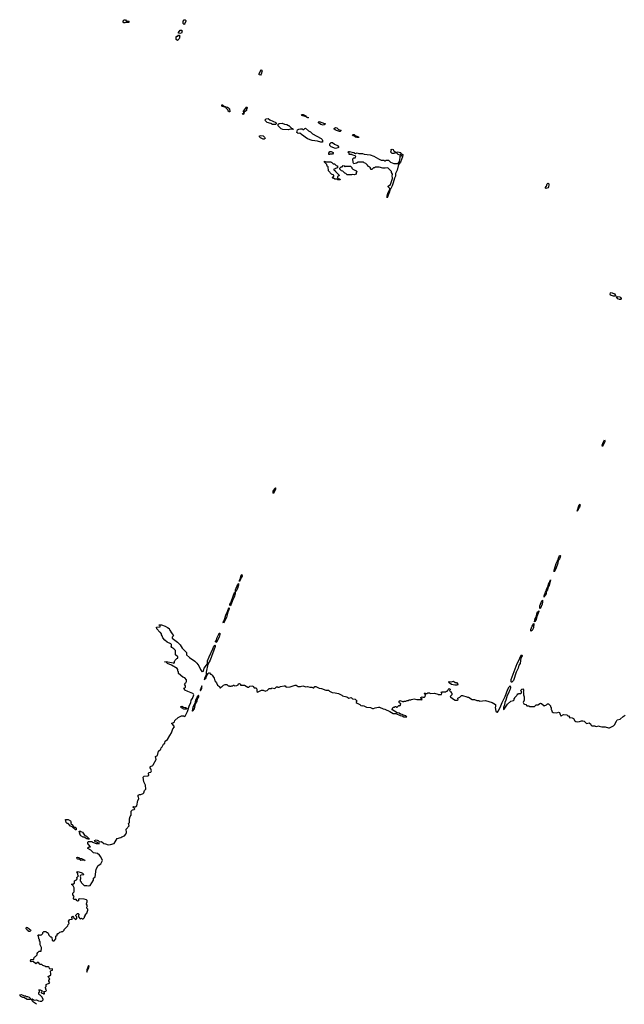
# Model space of a CAD drawing. Extents: x 2640764 to 2777785, y 718840 to 815082.
# Tile 30 of 148: x 2703650 to 2714663, y 720012 to 737960. Entities that reach past the tile are written whole.
import ezdxf

# ---------------------------------------------------------------- set-up
doc = ezdxf.new("R2010")
doc.units = 0

msp = doc.modelspace()

# ---------------------------------------------------------------- linework, layer by layer
at = {"layer": '0CON10XD'}
for points in [[(2705545, 737900), (2705530, 737935), (2705555, 737960), (2705575, 737958), (2705595, 737930), (2705625, 737940), (2705640, 737935), (2705635, 737910), (2705585, 737910), (2705565, 737902), (2705545, 737900)], [(2706645, 737872), (2706628, 737888), (2706628, 737932), (2706645, 737960), (2706665, 737960), (2706677, 737947), (2706678, 737935), (2706661, 737889), (2706645, 737872)], [(2706525, 737580), (2706498, 737598), (2706498, 737642), (2706512, 737658), (2706528, 737662), (2706545, 737680), (2706555, 737680), (2706570, 737665), (2706560, 737655), (2706560, 737625), (2706552, 737618), (2706550, 737605), (2706525, 737580)], [(2706575, 737708), (2706540, 737715), (2706540, 737725), (2706575, 737770), (2706595, 737770), (2706607, 737757), (2706595, 737712), (2706575, 737708)], [(2708035, 736950), (2708013, 736953), (2708014, 736975), (2708032, 737018), (2708055, 737043), (2708062, 737042), (2708066, 737026), (2708049, 736965), (2708035, 736950)], [(2707475, 736280), (2707465, 736280), (2707450, 736295), (2707448, 736308), (2707410, 736345), (2707408, 736358), (2707345, 736380), (2707330, 736395), (2707332, 736408), (2707345, 736410), (2707362, 736392), (2707395, 736380), (2707405, 736370), (2707435, 736368), (2707456, 736356), (2707470, 736335), (2707475, 736280)], [(2707725, 736230), (2707712, 736232), (2707710, 736245), (2707730, 736265), (2707728, 736295), (2707768, 736345), (2707774, 736366), (2707785, 736372), (2707793, 736355), (2707784, 736336), (2707781, 736305), (2707740, 736275), (2707725, 736230)], [(2708255, 736048), (2708227, 736067), (2708158, 736088), (2708126, 736116), (2708124, 736136), (2708139, 736151), (2708175, 736160), (2708205, 736132), (2708313, 736083), (2708322, 736065), (2708315, 736050), (2708255, 736048)], [(2708545, 735953), (2708445, 735958), (2708415, 735970), (2708360, 736025), (2708360, 736055), (2708375, 736070), (2708432, 736072), (2708473, 736053), (2708517, 736047), (2708545, 736030), (2708555, 736030), (2708602, 735982), (2708628, 735978), (2708630, 735965), (2708625, 735960), (2708575, 735962), (2708545, 735953)], [(2708905, 736170), (2708895, 736170), (2708890, 736180), (2708873, 736183), (2708870, 736190), (2708792, 736212), (2708783, 736225), (2708798, 736232), (2708815, 736232), (2708860, 736205), (2708870, 736190), (2708910, 736175), (2708905, 736170)], [(2709175, 736040), (2709135, 736050), (2709092, 736082), (2709090, 736095), (2709105, 736102), (2709205, 736070), (2709212, 736065), (2709212, 736055), (2709195, 736042), (2709175, 736040)], [(2709138, 735728), (2709076, 735746), (2708977, 735757), (2708891, 735791), (2708782, 735865), (2708755, 735892), (2708725, 735888), (2708710, 735895), (2708700, 735905), (2708710, 735955), (2708733, 735967), (2708765, 735970), (2708795, 735970), (2708805, 735960), (2708825, 735960), (2708842, 735978), (2708855, 735980), (2708910, 735935), (2708950, 735915), (2708985, 735878), (2709140, 735795), (2709160, 735775), (2709167, 735757), (2709165, 735730), (2709138, 735728)], [(2709475, 735920), (2709418, 735938), (2709395, 735950), (2709380, 735965), (2709380, 735975), (2709405, 735992), (2709425, 735989), (2709459, 735959), (2709500, 735945), (2709500, 735935), (2709485, 735922), (2709475, 735920)], [(2708083, 735783), (2708034, 735804), (2708018, 735825), (2708020, 735845), (2708045, 735852), (2708085, 735840), (2708109, 735819), (2708122, 735795), (2708105, 735784), (2708083, 735783)], [(2709405, 735613), (2709325, 735640), (2709298, 735668), (2709302, 735698), (2709325, 735720), (2709345, 735720), (2709383, 735693), (2709436, 735666), (2709458, 735645), (2709457, 735633), (2709447, 735623), (2709405, 735613)], [(2709825, 735810), (2709795, 735810), (2709785, 735820), (2709765, 735820), (2709748, 735838), (2709723, 735843), (2709710, 735855), (2709720, 735865), (2709740, 735865), (2709758, 735848), (2709820, 735825), (2709825, 735810)], [(2709295, 735500), (2709282, 735502), (2709280, 735525), (2709302, 735558), (2709325, 735560), (2709358, 735538), (2709360, 735525), (2709345, 735510), (2709305, 735510), (2709295, 735500)], [(2710345, 734712), (2710342, 734742), (2710355, 734795), (2710394, 734866), (2710391, 734885), (2710361, 734911), (2710359, 734925), (2710405, 734958), (2710443, 735065), (2710443, 735085), (2710432, 735105), (2710438, 735145), (2710420, 735175), (2710420, 735195), (2710363, 735253), (2710345, 735262), (2710305, 735252), (2710265, 735252), (2710195, 735272), (2710125, 735270), (2710115, 735260), (2710092, 735258), (2710065, 735230), (2710055, 735230), (2710040, 735245), (2710038, 735258), (2710002, 735282), (2709992, 735292), (2709988, 735308), (2709958, 735338), (2709925, 735350), (2709915, 735360), (2709815, 735360), (2709785, 735343), (2709735, 735330), (2709723, 735357), (2709720, 735425), (2709735, 735440), (2709758, 735442), (2709768, 735452), (2709770, 735465), (2709758, 735478), (2709715, 735490), (2709705, 735500), (2709652, 735502), (2709650, 735525), (2709630, 735545), (2709643, 735557), (2709655, 735557), (2709705, 735543), (2709735, 735542), (2709765, 735522), (2709795, 735530), (2709825, 735520), (2709895, 735518), (2709925, 735508), (2710035, 735498), (2710102, 735472), (2710183, 735423), (2710235, 735402), (2710285, 735400), (2710295, 735390), (2710315, 735390), (2710325, 735400), (2710365, 735400), (2710405, 735360), (2710465, 735340), (2710535, 735340), (2710549, 735351), (2710566, 735374), (2710578, 735445), (2710582, 735478), (2710605, 735480), (2710612, 735498), (2710624, 735506), (2710630, 735505), (2710632, 735495), (2710625, 735458), (2710585, 735361), (2710548, 735322), (2710526, 735216), (2710498, 735155), (2710498, 735105), (2710477, 735073), (2710456, 734985), (2710435, 734934), (2710405, 734873), (2710398, 734872), (2710389, 734825), (2710345, 734712)], [(2710575, 735490), (2710542, 735502), (2710515, 735530), (2710485, 735530), (2710475, 735520), (2710432, 735522), (2710410, 735545), (2710410, 735555), (2710420, 735565), (2710412, 735588), (2710435, 735600), (2710452, 735595), (2710462, 735572), (2710480, 735565), (2710505, 735540), (2710545, 735551), (2710575, 735540), (2710585, 735542), (2710592, 735535), (2710598, 735512), (2710575, 735490)], [(2709485, 735040), (2709445, 735040), (2709435, 735050), (2709393, 735053), (2709365, 735070), (2709355, 735070), (2709340, 735085), (2709352, 735098), (2709370, 735105), (2709370, 735125), (2709330, 735145), (2709272, 735202), (2709267, 735277), (2709253, 735293), (2709245, 735320), (2709200, 735365), (2709205, 735380), (2709235, 735370), (2709315, 735370), (2709325, 735360), (2709338, 735358), (2709363, 735333), (2709385, 735330), (2709413, 735303), (2709436, 735296), (2709442, 735285), (2709438, 735262), (2709405, 735250), (2709395, 735240), (2709372, 735238), (2709370, 735225), (2709385, 735210), (2709398, 735208), (2709405, 735190), (2709468, 735128), (2709468, 735122), (2709442, 735098), (2709440, 735085), (2709448, 735078), (2709452, 735062), (2709475, 735060), (2709488, 735048), (2709485, 735040)], [(2709695, 735130), (2709615, 735130), (2709590, 735155), (2709572, 735162), (2709535, 735200), (2709512, 735202), (2709480, 735235), (2709480, 735255), (2709505, 735280), (2709525, 735280), (2709545, 735300), (2709558, 735298), (2709575, 735280), (2709585, 735290), (2709675, 735290), (2709698, 735268), (2709702, 735252), (2709720, 735235), (2709765, 735210), (2709775, 735210), (2709800, 735185), (2709782, 735178), (2709780, 735145), (2709745, 735134), (2709715, 735138), (2709695, 735130)], [(2713235, 734884), (2713224, 734896), (2713249, 734925), (2713256, 734965), (2713265, 734976), (2713278, 734978), (2713289, 734969), (2713291, 734955), (2713282, 734905), (2713274, 734896), (2713235, 734884)], [(2714465, 732920), (2714411, 732941), (2714404, 732955), (2714411, 732979), (2714423, 732987), (2714444, 732984), (2714483, 732965), (2714501, 732935), (2714502, 732925), (2714495, 732922), (2714465, 732920)], [(2714595, 732858), (2714575, 732859), (2714545, 732874), (2714521, 732909), (2714536, 732914), (2714580, 732910), (2714595, 732897), (2714604, 732875), (2714604, 732865), (2714595, 732858)], [(2714265, 730180), (2714263, 730205), (2714282, 730265), (2714305, 730302), (2714310, 730285), (2714307, 730265), (2714265, 730180)], [(2708275, 729321), (2708267, 729327), (2708270, 729365), (2708300, 729410), (2708305, 729429), (2708310, 729425), (2708308, 729405), (2708275, 729321)], [(2713805, 729002), (2713843, 729115), (2713855, 729129), (2713861, 729115), (2713849, 729075), (2713831, 729049), (2713819, 729015), (2713805, 729002)], [(2713385, 727893), (2713385, 727925), (2713422, 728048), (2713438, 728085), (2713451, 728099), (2713462, 728145), (2713485, 728191), (2713495, 728196), (2713500, 728185), (2713496, 728165), (2713478, 728115), (2713459, 728101), (2713455, 728056), (2713415, 727949), (2713385, 727893)], [(2707655, 727718), (2707654, 727745), (2707672, 727778), (2707684, 727834), (2707697, 727847), (2707700, 727815), (2707678, 727782), (2707675, 727754), (2707655, 727718)], [(2707485, 727274), (2707478, 727285), (2707480, 727305), (2707496, 727333), (2707545, 727472), (2707565, 727516), (2707580, 727530), (2707583, 727565), (2707622, 727668), (2707635, 727682), (2707638, 727655), (2707615, 727590), (2707595, 727541), (2707576, 727524), (2707575, 727497), (2707557, 727435), (2707527, 727373), (2707505, 727305), (2707485, 727274)], [(2713205, 727432), (2713205, 727458), (2713225, 727523), (2713239, 727541), (2713244, 727576), (2713279, 727641), (2713285, 727673), (2713302, 727698), (2713305, 727722), (2713318, 727748), (2713295, 727646), (2713279, 727621), (2713265, 727568), (2713242, 727538), (2713238, 727492), (2713221, 727469), (2713205, 727432)], [(2713125, 727226), (2713122, 727232), (2713122, 727275), (2713162, 727365), (2713175, 727376), (2713176, 727346), (2713167, 727305), (2713135, 727231), (2713125, 727226)], [(2707365, 726960), (2707359, 726969), (2707363, 726995), (2707372, 727008), (2707405, 727105), (2707438, 727172), (2707445, 727208), (2707465, 727240), (2707465, 727218), (2707441, 727159), (2707415, 727064), (2707365, 726960)], [(2713025, 726983), (2713042, 727045), (2713060, 727070), (2713076, 727155), (2713081, 727165), (2713102, 727178), (2713105, 727187), (2713108, 727175), (2713069, 727081), (2713055, 727024), (2713035, 726988), (2713025, 726983)], [(2703985, 721280), (2704005, 721280), (2704015, 721270), (2704025, 721270), (2704035, 721280), (2704045, 721280), (2704070, 721305), (2704072, 721318), (2704092, 721338), (2704125, 721340), (2704142, 721322), (2704155, 721320), (2704168, 721308), (2704180, 721275), (2704212, 721242), (2704225, 721240), (2704238, 721228), (2704242, 721182), (2704255, 721170), (2704275, 721170), (2704310, 721205), (2704310, 721255), (2704330, 721275), (2704330, 721285), (2704345, 721300), (2704358, 721302), (2704382, 721328), (2704405, 721330), (2704415, 721340), (2704435, 721340), (2704458, 721362), (2704462, 721378), (2704525, 721440), (2704530, 721465), (2704550, 721485), (2704540, 721525), (2704562, 721558), (2704608, 721562), (2704610, 721575), (2704602, 721582), (2704600, 721595), (2704610, 721615), (2704617, 721617), (2704630, 721605), (2704632, 721592), (2704658, 721568), (2704660, 721560), (2704688, 721572), (2704690, 721605), (2704672, 721622), (2704670, 721635), (2704702, 721668), (2704715, 721670), (2704730, 721655), (2704730, 721645), (2704720, 721635), (2704720, 721605), (2704752, 721572), (2704775, 721580), (2704785, 721570), (2704805, 721570), (2704830, 721595), (2704830, 721605), (2704850, 721635), (2704850, 721655), (2704870, 721675), (2704890, 721725), (2704888, 721745), (2704870, 721765), (2704870, 721785), (2704882, 721805), (2704869, 721835), (2704870, 721865), (2704880, 721875), (2704880, 721905), (2704865, 721918), (2704825, 721928), (2704735, 721932), (2704722, 721928), (2704718, 721895), (2704705, 721891), (2704688, 721905), (2704680, 721920), (2704645, 721924), (2704632, 721935), (2704630, 721955), (2704638, 721962), (2704640, 721975), (2704620, 722005), (2704620, 722035), (2704640, 722065), (2704640, 722135), (2704625, 722170), (2704608, 722188), (2704592, 722195), (2704603, 722207), (2704615, 722200), (2704648, 722222), (2704650, 722265), (2704685, 722280), (2704700, 722305), (2704692, 722312), (2704690, 722325), (2704720, 722355), (2704710, 722365), (2704710, 722395), (2704692, 722428), (2704705, 722432), (2704767, 722417), (2704794, 722404), (2704805, 722390), (2704820, 722375), (2704815, 722370), (2704765, 722368), (2704750, 722355), (2704760, 722345), (2704750, 722335), (2704760, 722325), (2704760, 722295), (2704750, 722285), (2704750, 722265), (2704770, 722245), (2704770, 722235), (2704825, 722180), (2704875, 722180), (2704905, 722172), (2704935, 722180), (2704994, 722276), (2704995, 722310), (2705023, 722335), (2705042, 722475), (2705080, 722540), (2705130, 722575), (2705157, 722635), (2705128, 722698), (2705105, 722728), (2705065, 722758), (2704993, 722773), (2704943, 722823), (2704893, 722855), (2704888, 722865), (2704895, 722872), (2704915, 722882), (2704935, 722880), (2704940, 722885), (2704904, 722924), (2704892, 722945), (2704890, 722965), (2704902, 722978), (2704965, 722980), (2704975, 722970), (2705045, 722942), (2705095, 722940), (2705100, 722945), (2705095, 722950), (2705075, 722950), (2705058, 722965), (2705031, 722971), (2705010, 722995), (2705045, 723007), (2705078, 722998), (2705105, 722976), (2705138, 722978), (2705185, 722943), (2705215, 722940), (2705261, 722921), (2705305, 722923), (2705370, 722945), (2705427, 723033), (2705495, 723052), (2705512, 723065), (2705560, 723085), (2705586, 723114), (2705593, 723145), (2705588, 723205), (2705642, 723265), (2705632, 723305), (2705652, 723328), (2705652, 723395), (2705663, 723437), (2705682, 723458), (2705680, 723535), (2705703, 723557), (2705735, 723560), (2705747, 723573), (2705735, 723590), (2705715, 723600), (2705712, 723605), (2705722, 723615), (2705755, 723612), (2705782, 723628), (2705800, 723725), (2705810, 723735), (2705820, 723765), (2705817, 723787), (2705810, 723795), (2705810, 723825), (2705833, 723837), (2705855, 723838), (2705896, 723854), (2705911, 723869), (2705922, 723908), (2705946, 723934), (2705942, 724005), (2705910, 724065), (2705900, 724155), (2705915, 724168), (2705985, 724177), (2706002, 724185), (2705997, 724225), (2706008, 724235), (2706038, 724245), (2706050, 724265), (2706040, 724305), (2706023, 724337), (2706031, 724349), (2706074, 724366), (2706084, 724376), (2706133, 724475), (2706123, 724527), (2706158, 724545), (2706180, 724625), (2706220, 724665), (2706228, 724685), (2706248, 724705), (2706272, 724755), (2706292, 724775), (2706301, 724809), (2706344, 724836), (2706385, 724912), (2706418, 724962), (2706442, 725035), (2706468, 725072), (2706442, 725112), (2706420, 725125), (2706420, 725135), (2706453, 725147), (2706467, 725163), (2706474, 725186), (2706535, 725242), (2706595, 725270), (2706635, 725270), (2706645, 725260), (2706670, 725275), (2706705, 725349), (2706741, 725465), (2706768, 725505), (2706776, 725554), (2706796, 725585), (2706819, 725655), (2706818, 725668), (2706805, 725680), (2706715, 725713), (2706661, 725741), (2706650, 725755), (2706640, 725775), (2706655, 725780), (2706670, 725795), (2706670, 725815), (2706650, 725845), (2706658, 725852), (2706662, 725868), (2706678, 725872), (2706680, 725885), (2706690, 725895), (2706690, 725925), (2706655, 725960), (2706620, 725975), (2706540, 726045), (2706540, 726075), (2706530, 726085), (2706530, 726115), (2706518, 726135), (2706415, 726193), (2706345, 726224), (2706318, 726248), (2706290, 726255), (2706315, 726260), (2706448, 726238), (2706455, 726232), (2706470, 726235), (2706470, 726265), (2706478, 726272), (2706482, 726288), (2706512, 726318), (2706528, 726322), (2706530, 726345), (2706490, 726385), (2706485, 726460), (2706455, 726492), (2706420, 726515), (2706412, 726535), (2706418, 726545), (2706415, 726570), (2706400, 726585), (2706334, 726614), (2706291, 726651), (2706260, 726695), (2706247, 726727), (2706230, 726745), (2706230, 726765), (2706215, 726790), (2706200, 726795), (2706150, 726855), (2706150, 726865), (2706140, 726875), (2706142, 726888), (2706208, 726892), (2706208, 726908), (2706190, 726925), (2706195, 726938), (2706208, 726928), (2706235, 726927), (2706298, 726905), (2706345, 726882), (2706375, 726860), (2706380, 726835), (2706400, 726805), (2706400, 726795), (2706440, 726755), (2706440, 726745), (2706450, 726735), (2706448, 726722), (2706430, 726705), (2706430, 726685), (2706525, 726612), (2706572, 726565), (2706611, 726501), (2706687, 726425), (2706690, 726385), (2706744, 726334), (2706840, 726265), (2706879, 726229), (2706915, 726180), (2706943, 726113), (2706965, 726080), (2706975, 726078), (2706995, 726087), (2707011, 726139), (2707070, 726220), (2707072, 726275), (2707103, 726343), (2707171, 726489), (2707185, 726539), (2707205, 726558), (2707211, 726551), (2707211, 726535), (2707117, 726283), (2707078, 726212), (2707048, 726065), (2707046, 726014), (2707015, 725956), (2707010, 725930), (2707046, 725965), (2707054, 725996), (2707080, 726045), (2707095, 726057), (2707105, 726057), (2707125, 726030), (2707137, 726027), (2707155, 726010), (2707190, 725955), (2707205, 725910), (2707235, 725870), (2707255, 725830), (2707290, 725805), (2707295, 725780), (2707305, 725780), (2707323, 725797), (2707335, 725800), (2707363, 725827), (2707395, 725840), (2707425, 725840), (2707445, 725820), (2707465, 725820), (2707473, 725813), (2707505, 725812), (2707515, 725820), (2707535, 725820), (2707545, 725830), (2707555, 725830), (2707565, 725820), (2707605, 725822), (2707627, 725833), (2707635, 725852), (2707655, 725858), (2707670, 725845), (2707675, 725830), (2707745, 725830), (2707805, 725790), (2707825, 725790), (2707845, 725810), (2707895, 725820), (2707902, 725802), (2707922, 725782), (2707955, 725780), (2707965, 725770), (2707972, 725755), (2707970, 725715), (2707988, 725702), (2707992, 725708), (2708045, 725730), (2708055, 725740), (2708085, 725740), (2708095, 725730), (2708125, 725720), (2708132, 725728), (2708155, 725730), (2708195, 725770), (2708235, 725770), (2708245, 725780), (2708295, 725770), (2708325, 725798), (2708345, 725800), (2708353, 725793), (2708375, 725790), (2708403, 725807), (2708465, 725820), (2708487, 725817), (2708495, 725800), (2708515, 725792), (2708575, 725798), (2708665, 725828), (2708685, 725828), (2708725, 725808), (2708765, 725808), (2708805, 725818), (2708865, 725800), (2708895, 725802), (2708935, 725792), (2708972, 725792), (2708995, 725780), (2709005, 725782), (2709025, 725803), (2709045, 725804), (2709103, 725773), (2709147, 725767), (2709225, 725740), (2709275, 725738), (2709295, 725718), (2709343, 725693), (2709395, 725690), (2709455, 725677), (2709515, 725650), (2709533, 725633), (2709610, 725615), (2709645, 725590), (2709685, 725602), (2709715, 725582), (2709760, 725575), (2709790, 725545), (2709790, 725535), (2709780, 725525), (2709782, 725512), (2709795, 725500), (2709848, 725478), (2709865, 725460), (2709895, 725452), (2709907, 725457), (2709968, 725428), (2710040, 725425), (2710077, 725403), (2710095, 725402), (2710125, 725418), (2710185, 725430), (2710205, 725429)], [(2712965, 726813), (2712959, 726819), (2712961, 726845), (2712984, 726906), (2713015, 726952), (2713011, 726875), (2712985, 726827), (2712965, 726813)], [(2707225, 726608), (2707218, 726625), (2707232, 726648), (2707242, 726688), (2707275, 726762), (2707285, 726777), (2707295, 726779), (2707297, 726755), (2707282, 726705), (2707235, 726613), (2707225, 726608)], [(2712615, 725883), (2712606, 725886), (2712603, 725893), (2712603, 725935), (2712714, 726226), (2712736, 726264), (2712777, 726365), (2712785, 726379), (2712795, 726382), (2712801, 726365), (2712780, 726330), (2712765, 726225), (2712745, 726194), (2712731, 726139), (2712692, 726065), (2712646, 725914), (2712615, 725883)], [(2711575, 725828), (2711515, 725840), (2711471, 725871), (2711462, 725885), (2711475, 725898), (2711515, 725892), (2711555, 725900), (2711585, 725880), (2711608, 725878), (2711630, 725845), (2711625, 725830), (2711575, 725828)], [(2706795, 725358), (2706805, 725359), (2706832, 725395), (2706850, 725490), (2706882, 725538), (2706890, 725580), (2706910, 725615), (2706911, 725635), (2706905, 725648), (2706875, 725611), (2706871, 725585), (2706855, 725556), (2706840, 725495), (2706825, 725475), (2706805, 725424), (2706794, 725364), (2706795, 725358)], [(2706945, 725730), (2706957, 725745), (2706966, 725775), (2706965, 725820), (2706962, 725798), (2706935, 725740), (2706935, 725730), (2706945, 725730)], [(2710205, 725429), (2710268, 725398), (2710302, 725392), (2710395, 725351), (2710455, 725312), (2710502, 725312), (2710578, 725278), (2710615, 725273), (2710645, 725254), (2710695, 725250), (2710700, 725255), (2710685, 725268), (2710641, 725281), (2710615, 725297), (2710585, 725298), (2710565, 725318), (2710528, 725328), (2710430, 725385), (2710438, 725392), (2710442, 725408), (2710462, 725428), (2710475, 725430), (2710485, 725440), (2710505, 725440), (2710515, 725430), (2710525, 725430), (2710555, 725460), (2710565, 725460), (2710575, 725450), (2710588, 725462), (2710590, 725495), (2710575, 725500), (2710560, 725515), (2710562, 725538), (2710583, 725547), (2710625, 725532), (2710648, 725532), (2710655, 725540), (2710685, 725540), (2710705, 725550), (2710725, 725550), (2710745, 725560), (2710775, 725560), (2710785, 725570), (2710835, 725580), (2710885, 725568), (2710965, 725570), (2710977, 725563), (2710980, 725575), (2710960, 725595), (2710960, 725605), (2710975, 725618), (2710995, 725610), (2711025, 725610), (2711038, 725622), (2711040, 725655), (2711020, 725675), (2711035, 725690), (2711045, 725680), (2711075, 725680), (2711085, 725690), (2711115, 725690), (2711125, 725680), (2711205, 725682), (2711267, 725667), (2711275, 725660), (2711335, 725660), (2711340, 725685), (2711330, 725695), (2711332, 725708), (2711415, 725710), (2711425, 725720), (2711438, 725722), (2711448, 725732), (2711452, 725748), (2711475, 725770), (2711490, 725755), (2711490, 725745), (2711480, 725735), (2711488, 725728), (2711492, 725712), (2711508, 725708), (2711510, 725695), (2711520, 725685), (2711520, 725655), (2711490, 725625), (2711495, 725610), (2711505, 725610), (2711550, 725575), (2711585, 725558), (2711625, 725558), (2711640, 725565), (2711628, 725585), (2711630, 725595), (2711668, 725612), (2711695, 725640), (2711715, 725640), (2711797, 725617), (2711805, 725610), (2711825, 725610), (2711895, 725570), (2711935, 725570), (2711975, 725550), (2712015, 725550), (2712025, 725540), (2712135, 725548), (2712255, 725512), (2712318, 725475), (2712320, 725435), (2712310, 725425), (2712322, 725355), (2712345, 725338), (2712355, 725340), (2712365, 725353), (2712405, 725424), (2712436, 725515), (2712495, 725625), (2712544, 725756), (2712565, 725797), (2712585, 725820), (2712590, 725785), (2712586, 725755), (2712571, 725735), (2712555, 725685), (2712529, 725641), (2712507, 725553), (2712489, 725515), (2712482, 725468), (2712461, 725425), (2712465, 725388), (2712475, 725392), (2712533, 725485), (2712595, 725538), (2712645, 725550), (2712660, 725565), (2712660, 725585), (2712670, 725595), (2712670, 725605), (2712705, 725640), (2712710, 725655), (2712725, 725670), (2712735, 725670), (2712745, 725680), (2712775, 725680), (2712788, 725692), (2712790, 725715), (2712780, 725725), (2712782, 725745), (2712795, 725758), (2712815, 725760), (2712830, 725745), (2712830, 725715), (2712820, 725705), (2712830, 725695), (2712830, 725655), (2712840, 725615), (2712840, 725555), (2712822, 725515), (2712832, 725492), (2712843, 725483), (2712868, 725478), (2712885, 725450), (2712925, 725450), (2712945, 725440), (2713025, 725440), (2713055, 725470), (2713087, 725473), (2713135, 725500), (2713158, 725498), (2713205, 725450), (2713247, 725473), (2713265, 725490), (2713285, 725490), (2713320, 725455), (2713320, 725435), (2713330, 725425), (2713330, 725385), (2713338, 725378), (2713352, 725342), (2713365, 725330), (2713435, 725328), (2713465, 725338), (2713485, 725330), (2713493, 725293), (2713505, 725270), (2713515, 725270), (2713555, 725292), (2713615, 725290), (2713642, 725262), (2713655, 725270), (2713670, 725255), (2713662, 725242), (2713715, 725232), (2713735, 725222), (2713761, 725181), (2713778, 725168), (2713815, 725158), (2713846, 725164), (2713885, 725182), (2713905, 725182), (2713935, 725172), (2713973, 725133), (2714025, 725142), (2714048, 725125), (2714061, 725101), (2714075, 725090), (2714125, 725090), (2714135, 725080), (2714162, 725078), (2714195, 725088), (2714205, 725080), (2714255, 725070), (2714313, 725067), (2714375, 725051), (2714395, 725054), (2714465, 725089), (2714485, 725107), (2714523, 725175), (2714531, 725199), (2714588, 725212), (2714645, 725260), (2714682, 725282)], [(2706642, 725392), (2706596, 725416), (2706580, 725435), (2706605, 725446), (2706635, 725430), (2706672, 725425), (2706700, 725405), (2706685, 725394), (2706642, 725392)], [(2704675, 723190), (2704665, 723190), (2704608, 723248), (2704575, 723260), (2704530, 723305), (2704515, 723310), (2704498, 723328), (2704482, 723378), (2704535, 723383), (2704578, 723355), (2704588, 723335), (2704580, 723325), (2704580, 723305), (2704620, 723275), (2704622, 723262), (2704642, 723242), (2704658, 723238), (2704678, 723218), (2704680, 723195), (2704675, 723190)], [(2704915, 723020), (2704895, 723020), (2704885, 723030), (2704875, 723030), (2704825, 723058), (2704805, 723060), (2704765, 723083), (2704740, 723125), (2704750, 723135), (2704742, 723142), (2704732, 723168), (2704755, 723170), (2704765, 723160), (2704795, 723150), (2704828, 723095), (2704868, 723075), (2704920, 723025), (2704915, 723020)], [(2704835, 722632), (2704805, 722642), (2704765, 722632), (2704738, 722658), (2704707, 722657), (2704695, 722662), (2704688, 722685), (2704705, 722692), (2704730, 722685), (2704745, 722670), (2704775, 722672), (2704827, 722647), (2704840, 722635), (2704835, 722632)], [(2703835, 721340), (2703815, 721340), (2703790, 721355), (2703788, 721368), (2703770, 721385), (2703772, 721418), (2703795, 721410), (2703850, 721365), (2703848, 721352), (2703835, 721340)], [(2703955, 720012), (2703938, 720028), (2703902, 720052), (2703850, 720105), (2703875, 720110), (2703915, 720090), (2703953, 720093), (2703990, 720075), (2704025, 720068), (2704055, 720070), (2704078, 720092), (2704080, 720105), (2704055, 720150), (2704025, 720180), (2704012, 720182), (2704000, 720195), (2704000, 720225), (2704010, 720235), (2704010, 720255), (2704002, 720262), (2704000, 720275), (2704025, 720277), (2704046, 720266), (2704060, 720245), (2704042, 720228), (2704042, 720222), (2704075, 720210), (2704085, 720200), (2704100, 720205), (2704100, 720225), (2704090, 720235), (2704092, 720248), (2704125, 720252), (2704140, 720265), (2704132, 720272), (2704120, 720315), (2704120, 720325), (2704130, 720335), (2704130, 720375), (2704200, 720405), (2704182, 720435), (2704183, 720447), (2704200, 720475), (2704180, 720495), (2704170, 720525), (2704195, 720530), (2704215, 720550), (2704220, 720565), (2704210, 720615), (2704223, 720627), (2704250, 720635), (2704245, 720658), (2704205, 720652), (2704194, 720664), (2704185, 720688), (2704175, 720692), (2704123, 720693), (2704105, 720710), (2704072, 720722), (2704055, 720738), (2704025, 720738), (2703985, 720780), (2703945, 720750), (2703895, 720790), (2703858, 720788), (2703848, 720805), (2703853, 720827), (2703888, 720828), (2703895, 720820), (2703908, 720832), (2703912, 720868), (2703925, 720880), (2703938, 720882), (2703968, 720912), (2703970, 720935), (2703980, 720955), (2704005, 720980), (2704040, 720980), (2704040, 721005), (2704050, 721015), (2704050, 721045), (2704020, 721095), (2704020, 721155), (2704010, 721165), (2704010, 721195), (2704000, 721205), (2704000, 721225), (2703990, 721235), (2703990, 721255), (2703980, 721265), (2703985, 721280)], [(2704875, 720600), (2704876, 720614), (2704911, 720685), (2704915, 720710), (2704905, 720720), (2704875, 720640), (2704875, 720600)], [(2703805, 720097), (2703785, 720102), (2703725, 720138), (2703705, 720138), (2703672, 720152), (2703656, 720165), (2703650, 720185), (2703675, 720191), (2703735, 720168), (2703756, 720166), (2703775, 720152), (2703795, 720154), (2703824, 720144), (2703838, 720125), (2703840, 720105), (2703835, 720100), (2703805, 720097)]]:
    msp.add_lwpolyline(points, dxfattribs=at)

doc.saveas('drawing.dxf')
